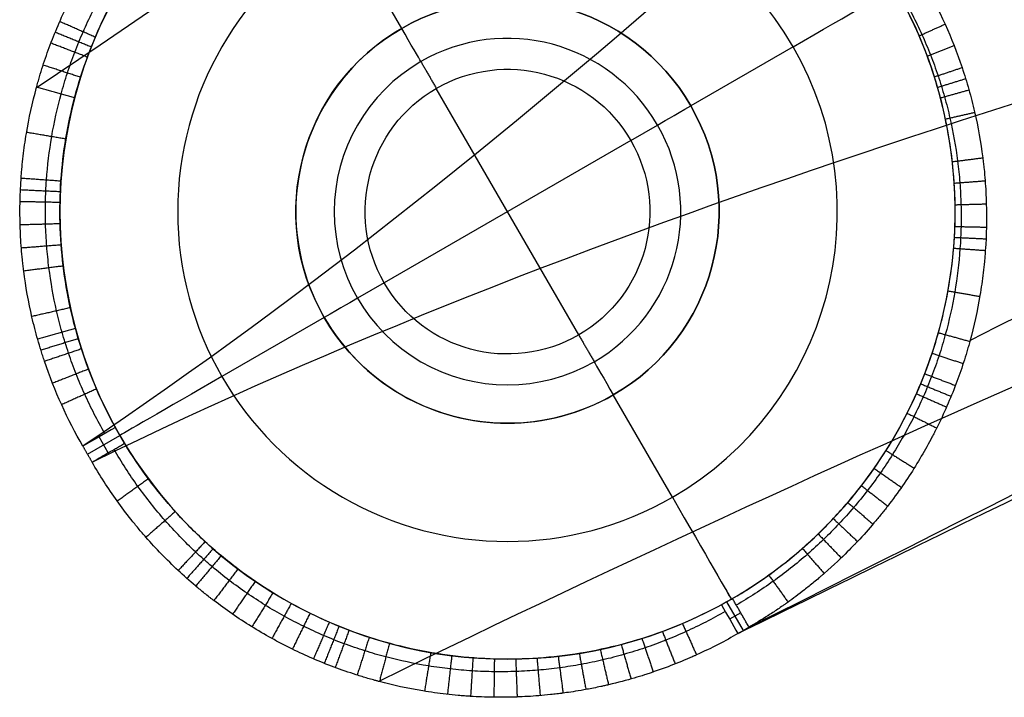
# Model space of a CAD drawing. Header units: millimetres. Extents: x -231 to 231, y -185 to 265.
# Tile 1 of 29: x -231 to -206, y -139 to -121. Entities that reach past the tile are written whole.
import ezdxf

# ---------------------------------------------------------------- set-up
doc = ezdxf.new("R2010")
doc.units = ezdxf.units.MM
doc.layers.add('Layer 01', color=7, linetype='Continuous', true_color=0x000000)

msp = doc.modelspace()

# ---------------------------------------------------------------- linework, layer by layer
at = {"layer": 'Layer 01', "color": 254, "true_color": 0xcad1ee}
for p, q in [((-221.28, -121.532), (-222.785, -118.925)), ((-211.31, -122), (-213.917, -123.505)), ((-216.772, -129.34, 4.434), (-220.398, -123.06, 4.434)), ((-215.444, -124.387, 4.434), (-214.763, -123.994, 0.789)), ((-215.444, -124.387, 4.434), (-221.725, -128.013, 4.434)), ((-221.725, -128.013, 4.434), (-222.406, -128.406, 0.789)), ((-223.253, -128.895), (-225.859, -130.4)), ((-214.385, -133.475), (-215.89, -130.868)), ((-229.283, -132.377, 7.044), (-228.458, -131.9, 5.907)), ((-228.458, -131.9, 3), (-228.458, -131.9, 5.907)), ((-228.752, -132.34, 6.474), (-228.986, -131.935, 6.474)), ((-212.575, -136.866, 6.895), (-212.996, -136.136, 5.992)), ((-212.885, -136.073, 3), (-212.885, -136.073, 5.993)), ((-212.644, -136.418, 6.442), (-212.927, -136.582, 6.442))]:
    msp.add_line(p, q, dxfattribs=at)
for centre, radius, start, end in [((-218.585, -126.2, 3), 11.4, 300, 120), ((-218.585, -126.2, 4.538), 11.4, 300, 120), ((-218.585, -126.2, 3), 11.4, 120, 300), ((-218.585, -126.2, 4.496), 11.4, 120, 300), ((-218.585, -126.2), 8.4, 300, 120), ((-218.585, -126.2), 8.4, 120, 300), ((-218.585, -126.2), 5.39, 300, 120), ((-218.585, -126.2), 5.39, 120, 300), ((-218.585, -126.2, 0.789), 4.413, 300, 120), ((-218.585, -126.2, 0.789), 4.413, 120, 300)]:
    msp.add_arc(centre, radius, start, end, dxfattribs=at)
at = {"layer": 'Layer 01', "color": 254, "true_color": 0xcad1ee, "extrusion": (0, 0, -1)}
for centre, radius, start, end in [((218.585, -126.2), 5.39, 60, 240), ((218.585, -126.2), 5.39, 240, 60), ((218.585, -126.2, -4.434), 3.626, 60, 240), ((218.585, -126.2, -4.434), 3.626, 240, 60)]:
    msp.add_arc(centre, radius, start, end, dxfattribs=at)
at = {"layer": 'Layer 01', "color": 254, "true_color": 0xcad1ee, "extrusion": (0.5, -0.866025, 0)}
for centre, radius, start, end in [((-244, 3), 3, 270, 0), ((-247.01, 1), 1, 192.1754, 270)]:
    msp.add_arc(centre, radius, start, end, dxfattribs=at)
at = {"layer": 'Layer 01', "color": 254, "true_color": 0xcad1ee, "extrusion": (0.866025, 0.5, 6.18358e-14)}
msp.add_arc((5.39, 1, -252.4), 1, 192.1754, 270, dxfattribs=at)
at = {"layer": 'Layer 01', "color": 254, "true_color": 0xcad1ee, "extrusion": (-0.5, 0.866025, 0)}
for centre, radius, start, end in [((257.79, 1), 1, 192.1754, 270), ((260.8, 3), 3, 270, 0)]:
    msp.add_arc(centre, radius, start, end, dxfattribs=at)
at = {"layer": 'Layer 01', "color": 254, "true_color": 0xcad1ee, "extrusion": (-0.866025, -0.5, -5.56452e-14)}
msp.add_arc((5.39, 1, 252.4), 1, 192.1754, 270, dxfattribs=at)
at = {"layer": 'Layer 01', "color": 254, "true_color": 0xcad1ee, "extrusion": (-0.866025, -0.5, 0)}
for centre, radius, start, end in [((5.39, 1, 252.4), 1, 192.1754, 270), ((8.4, 3, 252.4), 3, 270, 0), ((8.4, 3, 252.4), 3, 337.5, 0)]:
    msp.add_arc(centre, radius, start, end, dxfattribs=at)
at = {"layer": 'Layer 01', "color": 254, "true_color": 0xcad1ee, "extrusion": (-0.866025, -0.5, 8.20464e-15)}
msp.add_arc((8.4, 3, 252.4), 3, 270, 0, dxfattribs=at)
at = {"layer": 'Layer 01', "color": 254, "true_color": 0xcad1ee}
for points, knots in [([(-165.042, -75.337, 781.5), (-165.044, -75.339, 781.48), (-165.046, -75.34, 781.461), (-165.047, -75.341, 781.441), (-188.224, -90.885, 523.391), (-207.427, -107.505, 265.048), (-230.585, -123.054, 6.996)], [162.909634, 162.909634, 162.909634, 162.909634, 162.968678, 162.968678, 162.968678, 941.769422, 941.769422, 941.769422, 941.769422]), ([(-212.433, -136.784, 6.895), (-212.431, -136.783, 6.915), (-212.428, -136.782, 6.936), (-212.426, -136.781, 6.957), (-184.074, -122.578, 265.542), (-147.143, -103.413, 522.915), (-118.786, -89.208, 781.5)], [-781.821951, -781.821951, -781.821951, -781.821951, -781.759611, -781.759611, -781.759611, 0, 0, 0, 0]), ([(-147.765, -105.262, 781.5), (-147.767, -105.263, 781.48), (-147.769, -105.264, 781.461), (-147.771, -105.265, 781.441), (-172.821, -117.565, 523.391), (-196.816, -125.885, 265.048), (-221.861, -138.166, 6.996)], [162.909634, 162.909634, 162.909634, 162.909634, 162.968678, 162.968678, 162.968678, 941.769422, 941.769422, 941.769422, 941.769422]), ([(-146.239, -105.058, 781.5), (-146.246, -105.061, 781.428), (-146.253, -105.065, 781.357), (-146.26, -105.068, 781.285), (-171.283, -117.355, 523.513), (-187.752, -124.695, 264.675), (-212.715, -136.947, 6.895)], [-778.232194, -778.232194, -778.232194, -778.232194, -778.016231, -778.016231, -778.016231, 0, 0, 0, 0]), ([(-229.4, -132.174, 7.044), (-229.791, -131.496, 7.043), (-230.122, -130.768, 7.042), (-230.392, -129.965, 7.039), (-230.407, -129.921, 7.039), (-230.436, -129.829, 7.039), (-230.48, -129.69, 7.038), (-230.522, -129.55, 7.038), (-230.602, -129.269, 7.037), (-230.651, -129.079, 7.036), (-230.784, -128.502, 7.033), (-230.854, -128.11, 7.032), (-230.908, -127.688, 7.029), (-230.911, -127.665, 7.029), (-230.917, -127.618, 7.029), (-230.925, -127.546, 7.029), (-230.944, -127.379, 7.028), (-230.957, -127.234, 7.027), (-230.98, -126.944, 7.025), (-230.991, -126.748, 7.024), (-231.009, -126.157, 7.02), (-231.001, -125.756, 7.018), (-230.971, -125.327, 7.015), (-230.969, -125.305, 7.015), (-230.966, -125.258, 7.014), (-230.96, -125.188, 7.014), (-230.946, -125.023, 7.013), (-230.931, -124.881, 7.011), (-230.897, -124.595, 7.009), (-230.87, -124.403, 7.008), (-230.773, -123.821, 7.003), (-230.687, -123.428, 7), (-230.576, -123.021, 6.996), (-230.574, -123.011, 6.996), (-230.568, -122.989, 6.996), (-230.559, -122.956, 6.995), (-230.537, -122.879, 6.995), (-230.492, -122.724, 6.993), (-230.45, -122.589, 6.992), (-230.362, -122.318, 6.989), (-230.299, -122.135, 6.988), (-230.09, -121.58, 6.982), (-229.927, -121.203, 6.978), (-229.732, -120.813, 6.974), (-229.728, -120.804, 6.973), (-229.717, -120.783, 6.973), (-229.702, -120.753, 6.973), (-229.665, -120.68, 6.972), (-229.589, -120.534, 6.97), (-229.52, -120.407, 6.969), (-229.377, -120.15, 6.966), (-229.274, -119.976, 6.964), (-229.156, -119.788, 6.961), (-229.152, -119.781, 6.961), (-229.14, -119.763, 6.961), (-229.123, -119.735, 6.961), (-229.081, -119.669, 6.96), (-229.044, -119.612, 6.959), (-228.967, -119.496, 6.958), (-228.914, -119.417, 6.957), (-228.746, -119.175, 6.953), (-228.624, -119.007, 6.951), (-228.488, -118.831, 6.949), (-228.489, -118.831, 6.949), (-228.486, -118.828, 6.949), (-228.483, -118.824, 6.949), (-228.476, -118.814, 6.949), (-228.46, -118.794, 6.948), (-228.427, -118.751, 6.948), (-228.394, -118.709, 6.947), (-228.322, -118.619, 6.946), (-228.266, -118.551, 6.945), (-228.076, -118.322, 6.942), (-227.916, -118.139, 6.939), (-227.708, -117.918, 6.935), (-227.699, -117.908, 6.935), (-227.678, -117.886, 6.935), (-227.647, -117.853, 6.934), (-227.574, -117.777, 6.933), (-227.514, -117.716, 6.932), (-227.396, -117.598, 6.93), (-227.321, -117.525, 6.929), (-227.108, -117.322, 6.926), (-226.981, -117.208, 6.924), (-226.871, -117.112, 6.922), (-226.868, -117.109, 6.922), (-226.863, -117.104, 6.922), (-226.855, -117.098, 6.922), (-226.837, -117.082, 6.922), (-226.801, -117.051, 6.921), (-226.731, -116.991, 6.92), (-226.671, -116.94, 6.919), (-226.551, -116.842, 6.917), (-226.473, -116.778, 6.916), (-226.242, -116.597, 6.913), (-226.094, -116.486, 6.911), (-225.947, -116.381, 6.908), (-225.941, -116.376, 6.908), (-225.93, -116.369, 6.908), (-225.914, -116.357, 6.908), (-225.877, -116.331, 6.907), (-225.802, -116.278, 6.906), (-225.654, -116.176, 6.904), (-225.528, -116.094, 6.903), (-225.279, -115.934, 6.899), (-225.116, -115.835, 6.897), (-224.957, -115.743, 6.895)], [0, 0, 0, 0, 2.364092, 2.364092, 2.511848, 2.511848, 2.659604, 2.955115, 2.955115, 3.546138, 3.546138, 4.728184, 4.728184, 4.802062, 4.802062, 4.87594, 5.023696, 5.319207, 5.319207, 5.91023, 5.91023, 7.092276, 7.092276, 7.166154, 7.166154, 7.240032, 7.387788, 7.683299, 7.683299, 8.274322, 8.274322, 9.456368, 9.456368, 9.493307, 9.493307, 9.530246, 9.604124, 9.75188, 10.047391, 10.047391, 10.638414, 10.638414, 11.82046, 11.82046, 11.857399, 11.857399, 11.894338, 11.968216, 12.115972, 12.411483, 12.411483, 13.002506, 13.002506, 13.039445, 13.039445, 13.076384, 13.150262, 13.298018, 13.298018, 13.593529, 13.593529, 14.184552, 14.184552, 14.193787, 14.193787, 14.203022, 14.221491, 14.25843, 14.332308, 14.480064, 14.480064, 14.775575, 14.775575, 15.366598, 15.366598, 15.403537, 15.403537, 15.440476, 15.514354, 15.66211, 15.66211, 15.957621, 15.957621, 16.548644, 16.548644, 16.557879, 16.557879, 16.567114, 16.585583, 16.622522, 16.6964, 16.844156, 16.844156, 17.139667, 17.139667, 17.73069, 17.73069, 17.74916, 17.74916, 17.767629, 17.804568, 17.878446, 18.026202, 18.321713, 18.321713, 18.912736, 18.912736, 18.912736, 18.912736]), ([(-228.839, -131.851, 6.272), (-229.027, -131.525, 6.272), (-229.198, -131.192, 6.272), (-229.429, -130.681, 6.271), (-229.502, -130.508, 6.271), (-229.639, -130.16, 6.27), (-229.703, -129.984, 6.27), (-229.793, -129.717, 6.27), (-229.821, -129.628, 6.269), (-229.877, -129.448, 6.269), (-229.904, -129.358, 6.269), (-229.98, -129.088, 6.268), (-230.026, -128.908, 6.268), (-230.151, -128.364, 6.267), (-230.216, -127.998, 6.266), (-230.286, -127.447, 6.264), (-230.305, -127.263, 6.264), (-230.334, -126.892, 6.263), (-230.344, -126.707, 6.262), (-230.355, -126.334, 6.261), (-230.355, -126.147, 6.26), (-230.35, -125.866, 6.259), (-230.347, -125.772, 6.259), (-230.338, -125.584, 6.258), (-230.333, -125.491, 6.258), (-230.3, -125.025, 6.256), (-230.255, -124.655, 6.255), (-230.131, -123.924, 6.251), (-230.051, -123.563, 6.25), (-229.905, -123.025, 6.247), (-229.851, -122.847, 6.246), (-229.736, -122.493, 6.245), (-229.674, -122.316, 6.244), (-229.573, -122.053, 6.242), (-229.539, -121.966, 6.242), (-229.468, -121.792, 6.241), (-229.431, -121.706, 6.24), (-229.318, -121.45, 6.239), (-229.239, -121.281, 6.238), (-228.991, -120.782, 6.235), (-228.809, -120.459, 6.233), (-228.514, -119.988, 6.23), (-228.412, -119.833, 6.229), (-228.2, -119.529, 6.227), (-228.09, -119.379, 6.226), (-227.862, -119.083, 6.223), (-227.744, -118.938, 6.222), (-227.5, -118.652, 6.22), (-227.375, -118.513, 6.219), (-227.119, -118.241, 6.217), (-226.988, -118.108, 6.216), (-226.721, -117.851, 6.213), (-226.584, -117.725, 6.212), (-226.166, -117.36, 6.209), (-225.875, -117.129, 6.207), (-225.271, -116.697, 6.202), (-224.957, -116.495, 6.2), (-224.632, -116.307, 6.197)], [0, 0, 0, 0, 1.18189, 1.18189, 1.772834, 1.772834, 2.363779, 2.363779, 2.659252, 2.659252, 2.954724, 2.954724, 3.545669, 3.545669, 4.727558, 4.727558, 5.318503, 5.318503, 5.909448, 5.909448, 6.500393, 6.500393, 6.795865, 6.795865, 7.091337, 7.091337, 8.273227, 8.273227, 9.455117, 9.455117, 10.046061, 10.046061, 10.637006, 10.637006, 10.932479, 10.932479, 11.227951, 11.227951, 11.818896, 11.818896, 13.000785, 13.000785, 13.59173, 13.59173, 14.182675, 14.182675, 14.77362, 14.77362, 15.364564, 15.364564, 15.955509, 15.955509, 16.546454, 16.546454, 17.728344, 17.728344, 18.910233, 18.910233, 18.910233, 18.910233]), ([(-228.572, -131.697, 5.904), (-228.748, -131.377, 5.895), (-228.908, -131.049, 5.887), (-229.197, -130.381, 5.872), (-229.325, -130.039, 5.865), (-229.66, -128.998, 5.847), (-229.814, -128.294, 5.839), (-229.945, -127.22, 5.831), (-229.972, -126.86, 5.829), (-229.99, -126.133, 5.827), (-229.982, -125.767, 5.827), (-229.907, -124.682, 5.828), (-229.788, -123.972, 5.831), (-229.417, -122.575, 5.843), (-229.161, -121.884, 5.852), (-228.532, -120.585, 5.872), (-228.159, -119.969, 5.884), (-227.508, -119.096, 5.904), (-227.275, -118.812, 5.911), (-226.788, -118.275, 5.925), (-226.533, -118.02, 5.933), (-225.734, -117.292, 5.956), (-225.158, -116.857, 5.972), (-224.535, -116.476, 5.989)], [-17.403918, -17.403918, -17.403918, -17.403918, -16.316174, -16.316174, -15.228429, -15.228429, -13.052939, -13.052939, -11.965194, -11.965194, -10.877449, -10.877449, -8.701959, -8.701959, -6.526469, -6.526469, -4.35098, -4.35098, -3.263235, -3.263235, -2.17549, -2.17549, 0, 0, 0, 0]), ([(-207.983, -120.369, 6.746), (-207.589, -121.052, 6.746), (-207.26, -121.78, 6.746), (-206.977, -122.624, 6.748), (-206.947, -122.714, 6.748), (-206.89, -122.901, 6.748), (-206.862, -122.994, 6.748), (-206.782, -123.277, 6.749), (-206.733, -123.467, 6.75), (-206.601, -124.043, 6.751), (-206.531, -124.434, 6.753), (-206.474, -124.878, 6.755), (-206.469, -124.924, 6.755), (-206.458, -125.02, 6.756), (-206.442, -125.164, 6.756), (-206.429, -125.309, 6.757), (-206.406, -125.601, 6.758), (-206.396, -125.797, 6.759), (-206.378, -126.388, 6.763), (-206.386, -126.787, 6.765), (-206.417, -127.213, 6.768), (-206.418, -127.235, 6.768), (-206.422, -127.282, 6.768), (-206.428, -127.353, 6.769), (-206.442, -127.519, 6.77), (-206.458, -127.662, 6.771), (-206.492, -127.949, 6.773), (-206.52, -128.142, 6.775), (-206.618, -128.723, 6.779), (-206.703, -129.113, 6.782), (-206.817, -129.529, 6.786), (-206.822, -129.549, 6.786), (-206.835, -129.594, 6.787), (-206.854, -129.661, 6.787), (-206.9, -129.819, 6.789), (-206.942, -129.955, 6.79), (-207.031, -130.228, 6.793), (-207.096, -130.412, 6.795), (-207.305, -130.965, 6.8), (-207.468, -131.338, 6.805), (-207.659, -131.722, 6.809), (-207.663, -131.73, 6.809), (-207.673, -131.749, 6.809), (-207.688, -131.779, 6.81), (-207.723, -131.847, 6.811), (-207.795, -131.986, 6.812), (-207.86, -132.106, 6.814), (-207.995, -132.349, 6.817), (-208.092, -132.514, 6.819), (-208.402, -133.014, 6.825), (-208.637, -133.356, 6.83), (-208.906, -133.704, 6.835), (-208.908, -133.707, 6.835), (-208.915, -133.715, 6.836), (-208.925, -133.728, 6.836), (-208.948, -133.758, 6.836), (-208.996, -133.819, 6.837), (-209.039, -133.872, 6.838), (-209.126, -133.98, 6.84), (-209.187, -134.054, 6.841), (-209.379, -134.28, 6.844), (-209.519, -134.438, 6.847), (-209.673, -134.601, 6.85), (-209.672, -134.6, 6.85), (-209.673, -134.601, 6.85), (-209.674, -134.602, 6.85), (-209.676, -134.604, 6.85), (-209.68, -134.609, 6.85), (-209.69, -134.619, 6.85), (-209.701, -134.63, 6.85), (-209.724, -134.655, 6.851), (-209.742, -134.674, 6.851), (-209.807, -134.742, 6.852), (-209.864, -134.799, 6.853), (-210.073, -135.008, 6.857), (-210.266, -135.195, 6.86), (-210.523, -135.419, 6.864), (-210.525, -135.421, 6.864), (-210.531, -135.426, 6.865), (-210.539, -135.433, 6.865), (-210.559, -135.45, 6.865), (-210.598, -135.484, 6.866), (-210.675, -135.549, 6.867), (-210.739, -135.603, 6.868), (-210.865, -135.707, 6.87), (-210.945, -135.771, 6.871), (-211.176, -135.952, 6.875), (-211.315, -136.055, 6.877), (-211.443, -136.147, 6.879), (-211.451, -136.152, 6.88), (-211.462, -136.16, 6.88), (-211.478, -136.171, 6.88), (-211.517, -136.199, 6.881), (-211.593, -136.252, 6.882), (-211.658, -136.297, 6.883), (-211.787, -136.384, 6.885), (-211.871, -136.439, 6.886), (-212.12, -136.599, 6.89), (-212.279, -136.695, 6.893), (-212.433, -136.784, 6.895)], [0, 0, 0, 0, 2.362484, 2.362484, 2.657794, 2.657794, 2.953105, 2.953105, 3.543726, 3.543726, 4.724967, 4.724967, 4.872623, 4.872623, 5.020278, 5.315588, 5.315588, 5.906209, 5.906209, 7.087451, 7.087451, 7.161279, 7.161279, 7.235106, 7.382762, 7.678072, 7.678072, 8.268693, 8.268693, 9.449935, 9.449935, 9.523762, 9.523762, 9.59759, 9.745245, 10.040556, 10.040556, 10.631177, 10.631177, 11.812418, 11.812418, 11.849332, 11.849332, 11.886246, 11.960074, 12.107729, 12.403039, 12.403039, 12.99366, 12.99366, 14.174902, 14.174902, 14.193359, 14.193359, 14.211816, 14.24873, 14.322557, 14.470213, 14.470213, 14.765523, 14.765523, 15.356144, 15.356144, 15.360758, 15.360758, 15.365373, 15.374601, 15.393058, 15.429972, 15.503799, 15.503799, 15.651455, 15.651455, 15.946765, 15.946765, 16.537386, 16.537386, 16.546614, 16.546614, 16.555843, 16.5743, 16.611214, 16.685041, 16.832696, 16.832696, 17.128007, 17.128007, 17.718628, 17.718628, 17.737085, 17.737085, 17.755542, 17.792455, 17.866283, 18.013938, 18.013938, 18.309249, 18.309249, 18.89987, 18.89987, 18.89987, 18.89987]), ([(-212.854, -136.055, 5.992), (-212.214, -135.682, 5.986), (-211.62, -135.254, 5.981), (-210.796, -134.532, 5.974), (-210.533, -134.278, 5.972), (-210.029, -133.742, 5.968), (-209.787, -133.46, 5.967), (-209.113, -132.587, 5.962), (-208.725, -131.968, 5.961), (-208.068, -130.66, 5.96), (-207.799, -129.963, 5.961), (-207.406, -128.553, 5.965), (-207.279, -127.834, 5.969), (-207.191, -126.734, 5.977), (-207.18, -126.362, 5.981), (-207.193, -125.627, 5.988), (-207.218, -125.262, 5.992), (-207.343, -124.174, 6.005), (-207.495, -123.457, 6.016), (-207.943, -122.046, 6.041), (-208.233, -121.368, 6.056), (-208.589, -120.719, 6.072)], [-17.643226, -17.643226, -17.643226, -17.643226, -15.437822, -15.437822, -14.335121, -14.335121, -13.232419, -13.232419, -11.027016, -11.027016, -8.821613, -8.821613, -6.61621, -6.61621, -5.513508, -5.513508, -4.410806, -4.410806, -2.205403, -2.205403, 0, 0, 0, 0]), ([(-208.543, -120.692, 6.123), (-208.355, -121.018, 6.123), (-208.184, -121.351, 6.123), (-207.954, -121.862, 6.123), (-207.881, -122.034, 6.123), (-207.744, -122.382, 6.123), (-207.68, -122.558, 6.124), (-207.591, -122.825, 6.124), (-207.562, -122.914, 6.124), (-207.506, -123.093, 6.124), (-207.48, -123.183, 6.124), (-207.404, -123.453, 6.125), (-207.358, -123.634, 6.125), (-207.233, -124.177, 6.126), (-207.169, -124.542, 6.127), (-207.099, -125.094, 6.128), (-207.08, -125.278, 6.128), (-207.051, -125.648, 6.129), (-207.041, -125.833, 6.13), (-207.031, -126.206, 6.131), (-207.03, -126.393, 6.131), (-207.036, -126.674, 6.132), (-207.04, -126.768, 6.133), (-207.048, -126.955, 6.133), (-207.054, -127.049, 6.134), (-207.087, -127.514, 6.135), (-207.132, -127.883, 6.137), (-207.257, -128.613, 6.14), (-207.337, -128.975, 6.141), (-207.484, -129.512, 6.144), (-207.537, -129.69, 6.145), (-207.653, -130.044, 6.147), (-207.716, -130.22, 6.148), (-207.816, -130.483, 6.149), (-207.851, -130.57, 6.149), (-207.922, -130.743, 6.15), (-207.959, -130.829, 6.151), (-208.072, -131.085, 6.152), (-208.151, -131.254, 6.153), (-208.4, -131.752, 6.157), (-208.582, -132.075, 6.159), (-208.877, -132.545, 6.162), (-208.979, -132.699, 6.163), (-209.192, -133.004, 6.165), (-209.302, -133.153, 6.166), (-209.53, -133.448, 6.169), (-209.648, -133.593, 6.17), (-209.892, -133.879, 6.172), (-210.017, -134.018, 6.174), (-210.273, -134.289, 6.176), (-210.403, -134.421, 6.177), (-210.671, -134.679, 6.18), (-210.807, -134.804, 6.181), (-211.226, -135.169, 6.185), (-211.516, -135.399, 6.187), (-212.12, -135.831, 6.192), (-212.433, -136.033, 6.195), (-212.758, -136.22, 6.197)], [0, 0, 0, 0, 1.180944, 1.180944, 1.771415, 1.771415, 2.361887, 2.361887, 2.657123, 2.657123, 2.952359, 2.952359, 3.542831, 3.542831, 4.723774, 4.723774, 5.314246, 5.314246, 5.904718, 5.904718, 6.49519, 6.49519, 6.790426, 6.790426, 7.085661, 7.085661, 8.266605, 8.266605, 9.447549, 9.447549, 10.03802, 10.03802, 10.628492, 10.628492, 10.923728, 10.923728, 11.218964, 11.218964, 11.809436, 11.809436, 12.990379, 12.990379, 13.580851, 13.580851, 14.171323, 14.171323, 14.761795, 14.761795, 15.352267, 15.352267, 15.942738, 15.942738, 16.53321, 16.53321, 17.714154, 17.714154, 18.895097, 18.895097, 18.895097, 18.895097]), ([(-213.138, -136.215, 5.989), (-213.459, -136.389, 5.98), (-213.787, -136.548, 5.972), (-214.457, -136.833, 5.956), (-214.8, -136.959, 5.948), (-215.842, -137.289, 5.925), (-216.547, -137.44, 5.91), (-217.621, -137.565, 5.89), (-217.982, -137.59, 5.884), (-218.708, -137.605, 5.872), (-219.075, -137.595, 5.866), (-220.158, -137.514, 5.851), (-220.868, -137.392, 5.843), (-222.264, -137.014, 5.831), (-222.953, -136.755, 5.828), (-224.249, -136.119, 5.826), (-224.864, -135.743, 5.828), (-225.733, -135.088, 5.836), (-226.016, -134.853, 5.84), (-226.55, -134.363, 5.849), (-226.805, -134.107, 5.854), (-227.529, -133.305, 5.871), (-227.961, -132.726, 5.886), (-228.339, -132.101, 5.904)], [-17.403923, -17.403923, -17.403923, -17.403923, -16.316178, -16.316178, -15.228432, -15.228432, -13.052942, -13.052942, -11.965197, -11.965197, -10.877452, -10.877452, -8.701961, -8.701961, -6.526471, -6.526471, -4.350981, -4.350981, -3.263236, -3.263236, -2.17549, -2.17549, 0, 0, 0, 0]), ([(-213.041, -136.384, 6.197), (-213.366, -136.571, 6.2), (-213.699, -136.742, 6.202), (-214.209, -136.974, 6.205), (-214.381, -137.047, 6.207), (-214.728, -137.184, 6.209), (-214.904, -137.249, 6.21), (-215.258, -137.369, 6.212), (-215.438, -137.425, 6.213), (-215.798, -137.529, 6.216), (-215.979, -137.576, 6.217), (-216.342, -137.66, 6.219), (-216.523, -137.698, 6.22), (-216.888, -137.765, 6.222), (-217.071, -137.794, 6.223), (-217.439, -137.843, 6.226), (-217.623, -137.863, 6.227), (-217.992, -137.894, 6.229), (-218.178, -137.906, 6.23), (-218.55, -137.919, 6.232), (-218.736, -137.921, 6.233), (-219.11, -137.916, 6.235), (-219.299, -137.909, 6.236), (-219.672, -137.885, 6.238), (-219.858, -137.869, 6.239), (-220.228, -137.827, 6.241), (-220.412, -137.802, 6.242), (-220.961, -137.713, 6.245), (-221.324, -137.636, 6.246), (-221.862, -137.494, 6.249), (-222.041, -137.442, 6.25), (-222.396, -137.33, 6.251), (-222.572, -137.269, 6.252), (-222.836, -137.171, 6.253), (-222.923, -137.137, 6.254), (-223.098, -137.067, 6.255), (-223.184, -137.031, 6.255), (-223.442, -136.92, 6.256), (-223.611, -136.842, 6.257), (-223.946, -136.679, 6.258), (-224.11, -136.593, 6.259), (-224.435, -136.414, 6.26), (-224.595, -136.32, 6.261), (-224.911, -136.126, 6.262), (-225.066, -136.024, 6.263), (-225.372, -135.814, 6.264), (-225.523, -135.705, 6.264), (-225.819, -135.479, 6.265), (-225.965, -135.362, 6.266), (-226.18, -135.18, 6.266), (-226.251, -135.118, 6.267), (-226.391, -134.994, 6.267), (-226.461, -134.931, 6.267), (-226.802, -134.612, 6.268), (-227.061, -134.345, 6.269), (-227.551, -133.788, 6.27), (-227.782, -133.498, 6.271), (-228.215, -132.895, 6.272), (-228.418, -132.581, 6.272), (-228.606, -132.255, 6.272)], [0, 0, 0, 0, 1.181849, 1.181849, 1.772774, 1.772774, 2.363698, 2.363698, 2.954623, 2.954623, 3.545547, 3.545547, 4.136472, 4.136472, 4.727396, 4.727396, 5.318321, 5.318321, 5.909246, 5.909246, 6.50017, 6.50017, 7.091095, 7.091095, 7.682019, 7.682019, 8.272944, 8.272944, 9.454793, 9.454793, 10.045717, 10.045717, 10.636642, 10.636642, 10.932104, 10.932104, 11.227567, 11.227567, 11.818491, 11.818491, 12.409416, 12.409416, 13.00034, 13.00034, 13.591265, 13.591265, 14.182189, 14.182189, 14.773114, 14.773114, 15.068576, 15.068576, 15.364038, 15.364038, 16.545887, 16.545887, 17.727737, 17.727737, 18.909586, 18.909586, 18.909586, 18.909586]), ([(-212.715, -136.947, 6.895), (-213.034, -137.131, 6.899), (-213.385, -137.314, 6.904), (-213.782, -137.495, 6.909), (-213.79, -137.498, 6.909), (-213.811, -137.507, 6.909), (-213.841, -137.521, 6.909), (-213.913, -137.553, 6.91), (-213.977, -137.581, 6.911), (-214.105, -137.635, 6.913), (-214.194, -137.672, 6.914), (-214.469, -137.782, 6.917), (-214.664, -137.854, 6.92), (-214.875, -137.926, 6.922), (-214.876, -137.926, 6.922), (-214.88, -137.928, 6.922), (-214.887, -137.93, 6.922), (-214.902, -137.935, 6.923), (-214.933, -137.946, 6.923), (-214.996, -137.967, 6.924), (-215.055, -137.986, 6.924), (-215.177, -138.025, 6.926), (-215.264, -138.052, 6.927), (-215.549, -138.135, 6.93), (-215.765, -138.194, 6.933), (-216.027, -138.255, 6.936), (-216.046, -138.259, 6.936), (-216.079, -138.267, 6.937), (-216.129, -138.278, 6.937), (-216.242, -138.303, 6.938), (-216.333, -138.322, 6.94), (-216.508, -138.357, 6.942), (-216.615, -138.377, 6.943), (-216.906, -138.427, 6.946), (-217.059, -138.449, 6.948), (-217.17, -138.464, 6.949), (-217.175, -138.464, 6.949), (-217.182, -138.465, 6.949), (-217.192, -138.466, 6.949), (-217.216, -138.47, 6.949), (-217.263, -138.476, 6.95), (-217.356, -138.487, 6.951), (-217.434, -138.496, 6.952), (-217.589, -138.512, 6.954), (-217.689, -138.522, 6.955), (-217.983, -138.546, 6.958), (-218.167, -138.556, 6.96), (-218.346, -138.562, 6.962), (-218.354, -138.562, 6.962), (-218.367, -138.563, 6.962), (-218.386, -138.563, 6.962), (-218.432, -138.565, 6.963), (-218.523, -138.567, 6.964), (-218.703, -138.57, 6.965), (-218.854, -138.569, 6.967), (-219.151, -138.565, 6.97), (-219.342, -138.557, 6.972), (-219.538, -138.545, 6.974), (-219.552, -138.544, 6.974), (-219.579, -138.542, 6.974), (-219.618, -138.539, 6.975), (-219.709, -138.533, 6.976), (-219.891, -138.518, 6.978), (-220.044, -138.502, 6.979), (-220.348, -138.467, 6.982), (-220.546, -138.439, 6.984), (-221.128, -138.343, 6.99), (-221.498, -138.262, 6.993), (-221.859, -138.166, 6.996), (-221.873, -138.162, 6.996), (-221.898, -138.156, 6.997), (-221.935, -138.146, 6.997), (-222.022, -138.122, 6.998), (-222.194, -138.073, 6.999), (-222.339, -138.028, 7.001), (-222.628, -137.936, 7.003), (-222.816, -137.871, 7.005), (-223.371, -137.663, 7.009), (-223.725, -137.509, 7.012), (-224.085, -137.333, 7.015), (-224.109, -137.321, 7.015), (-224.154, -137.298, 7.016), (-224.221, -137.265, 7.016), (-224.377, -137.184, 7.018), (-224.509, -137.113, 7.019), (-224.771, -136.969, 7.021), (-224.941, -136.869, 7.022), (-225.442, -136.558, 7.025), (-225.761, -136.338, 7.028), (-226.082, -136.092, 7.03), (-226.103, -136.076, 7.03), (-226.143, -136.046, 7.03), (-226.202, -136, 7.03), (-226.339, -135.891, 7.031), (-226.455, -135.796, 7.032), (-226.683, -135.603, 7.033), (-226.831, -135.471, 7.034), (-227.264, -135.066, 7.037), (-227.537, -134.785, 7.038), (-227.824, -134.458, 7.04), (-227.857, -134.42, 7.04), (-227.922, -134.345, 7.04), (-228.018, -134.231, 7.04), (-228.111, -134.116, 7.041), (-228.296, -133.884, 7.042), (-228.415, -133.726, 7.042), (-228.759, -133.246, 7.043), (-228.972, -132.916, 7.044), (-229.166, -132.579, 7.044)], [0, 0, 0, 0, 1.181843, 1.181843, 1.218776, 1.218776, 1.255708, 1.329573, 1.477304, 1.477304, 1.772764, 1.772764, 2.363686, 2.363686, 2.372919, 2.372919, 2.382152, 2.400619, 2.437551, 2.511416, 2.659147, 2.659147, 2.954607, 2.954607, 3.545529, 3.545529, 3.582462, 3.582462, 3.619394, 3.693259, 3.84099, 3.84099, 4.13645, 4.13645, 4.727372, 4.727372, 4.736605, 4.736605, 4.745838, 4.764305, 4.801237, 4.875102, 5.022833, 5.022833, 5.318293, 5.318293, 5.909215, 5.909215, 5.927681, 5.927681, 5.946148, 5.98308, 6.056945, 6.204676, 6.500136, 6.500136, 7.091058, 7.091058, 7.127991, 7.127991, 7.164923, 7.238788, 7.386519, 7.681979, 7.681979, 8.272901, 8.272901, 9.454744, 9.454744, 9.491677, 9.491677, 9.528609, 9.602474, 9.750205, 10.045665, 10.045665, 10.636587, 10.636587, 11.81843, 11.81843, 11.892295, 11.892295, 11.96616, 12.113891, 12.409351, 12.409351, 13.000273, 13.000273, 14.182116, 14.182116, 14.255981, 14.255981, 14.329846, 14.477577, 14.773037, 14.773037, 15.363959, 15.363959, 16.545802, 16.545802, 16.693532, 16.693532, 16.841263, 17.136723, 17.136723, 17.727645, 17.727645, 18.909488, 18.909488, 18.909488, 18.909488])]:
    msp.add_open_spline(points, degree=3, knots=knots, dxfattribs=at)
for points, degree in [([(-164.845, -76.858, 781.5), (-188.033, -92.409, 523.324), (-206.23, -116.591, 265.22), (-229.4, -132.174, 7.044)], 3), ([(-117.846, -87.989, 781.5), (-146.174, -102.179, 523.137), (-178.467, -115.291, 265.149), (-206.803, -129.478, 6.786)], 3), ([(-229.166, -132.579, 7.044), (-204.086, -120.305, 265.22), (-174.046, -116.637, 523.324), (-148.984, -104.331, 781.5)], 3), ([(-229.083, -121.757, 5.854), (-229.536, -121.558, 6.417), (-229.988, -121.359, 6.98)], 2), ([(-208.101, -121.723, 6.049), (-207.771, -121.574, 6.397), (-207.442, -121.426, 6.746)], 2), ([(-229.186, -122.009, 5.851), (-229.645, -121.821, 6.416), (-230.104, -121.632, 6.982)], 2), ([(-229.284, -122.264, 5.847), (-229.749, -122.087, 6.416), (-230.214, -121.909, 6.985)], 2), ([(-207.895, -122.24, 6.038), (-207.553, -122.106, 6.392), (-207.211, -121.972, 6.746)], 2), ([(-229.459, -122.779, 5.842), (-229.935, -122.624, 6.416), (-230.411, -122.468, 6.991)], 2), ([(-220.791, -122.379, 0.789), (-220.595, -122.719, 2.612), (-220.398, -123.06, 4.434)], 2), ([(-207.714, -122.767, 6.028), (-207.361, -122.649, 6.388), (-207.008, -122.53, 6.747)], 2), ([(-207.633, -123.034, 6.024), (-207.275, -122.924, 6.386), (-206.917, -122.813, 6.748)], 2), ([(-229.609, -123.298, 5.837), (-230.095, -123.166, 6.417), (-230.58, -123.033, 6.996)], 2), ([(-207.559, -123.303, 6.019), (-207.196, -123.2, 6.384), (-206.833, -123.098, 6.749)], 2), ([(-207.431, -123.841, 6.011), (-207.059, -123.756, 6.381), (-206.686, -123.671, 6.75)], 2), ([(-229.834, -124.351, 5.83), (-230.333, -124.266, 6.418), (-230.833, -124.181, 7.006)], 2), ([(-207.256, -124.927, 5.996), (-206.868, -124.878, 6.375), (-206.481, -124.828, 6.755)], 2), ([(-229.958, -125.424, 5.827), (-230.466, -125.388, 6.421), (-230.973, -125.352, 7.015)], 2), ([(-207.208, -125.474, 5.99), (-206.814, -125.443, 6.374), (-206.421, -125.413, 6.757)], 2), ([(-229.974, -125.695, 5.827), (-230.482, -125.672, 6.422), (-230.99, -125.648, 7.017)], 2), ([(-229.982, -125.967, 5.827), (-230.491, -125.957, 6.423), (-231, -125.946, 7.019)], 2), ([(-207.186, -126.024, 5.984), (-206.788, -126.013, 6.372), (-206.39, -126.002, 6.76)], 2), ([(-229.981, -126.51, 5.828), (-230.489, -126.524, 6.425), (-230.997, -126.539, 7.023)], 2), ([(-207.191, -126.577, 5.979), (-206.789, -126.586, 6.371), (-206.388, -126.595, 6.764)], 2), ([(-207.204, -126.854, 5.977), (-206.801, -126.873, 6.371), (-206.398, -126.892, 6.766)], 2), ([(-229.953, -127.049, 5.83), (-230.459, -127.088, 6.428), (-230.965, -127.128, 7.026)], 2), ([(-207.223, -127.13, 5.974), (-206.819, -127.159, 6.371), (-206.415, -127.188, 6.768)], 2), ([(-229.9, -127.585, 5.834), (-230.403, -127.649, 6.432), (-230.905, -127.713, 7.03)], 2), ([(-207.365, -128.219, 5.967), (-206.96, -128.288, 6.372), (-206.556, -128.358, 6.776)], 2), ([(-229.719, -128.647, 5.844), (-230.209, -128.759, 6.44), (-230.699, -128.871, 7.035)], 2), ([(-229.59, -129.173, 5.851), (-230.071, -129.309, 6.444), (-230.552, -129.444, 7.037)], 2), ([(-216.772, -129.34, 4.434), (-216.575, -129.681, 2.612), (-216.378, -130.021, 0.789)], 2), ([(-207.61, -129.285, 5.963), (-207.21, -129.394, 6.374), (-206.81, -129.504, 6.786)], 2), ([(-229.516, -129.435, 5.855), (-229.992, -129.582, 6.447), (-230.468, -129.729, 7.038)], 2), ([(-229.435, -129.696, 5.859), (-229.906, -129.854, 6.449), (-230.376, -130.013, 7.039)], 2), ([(-207.771, -129.809, 5.961), (-207.375, -129.939, 6.376), (-206.979, -130.069, 6.791)], 2), ([(-229.256, -130.211, 5.869), (-229.714, -130.391, 6.455), (-230.172, -130.571, 7.041)], 2), ([(-207.959, -130.328, 5.96), (-207.568, -130.478, 6.379), (-207.177, -130.627, 6.797)], 2), ([(-208.062, -130.585, 5.96), (-207.674, -130.744, 6.38), (-207.287, -130.904, 6.8)], 2), ([(-229.052, -130.716, 5.879), (-229.497, -130.917, 6.461), (-229.942, -131.117, 7.042)], 2), ([(-208.171, -130.838, 5.96), (-207.787, -131.007, 6.381), (-207.403, -131.176, 6.803)], 2), ([(-208.406, -131.334, 5.96), (-208.03, -131.522, 6.385), (-207.654, -131.71, 6.809)], 2), ([(-228.572, -131.697, 5.904), (-228.848, -131.856, 6.284), (-229.124, -132.015, 6.664), (-229.4, -132.174, 7.044)], 3), ([(-229.166, -132.579, 7.044), (-228.752, -132.34, 6.474), (-228.339, -132.101, 5.904)], 2), ([(-229.4, -132.174, 7.044), (-229.283, -132.377, 7.044), (-229.166, -132.579, 7.044)], 2), ([(-208.944, -132.284, 5.962), (-208.586, -132.509, 6.392), (-208.229, -132.734, 6.822)], 2), ([(-209.247, -132.739, 5.963), (-208.9, -132.981, 6.396), (-208.553, -133.224, 6.828)], 2), ([(-227.731, -133.005, 5.879), (-228.128, -133.289, 6.461), (-228.524, -133.574, 7.042)], 2), ([(-209.572, -133.18, 5.965), (-209.237, -133.439, 6.4), (-208.902, -133.698, 6.835)], 2), ([(-209.92, -133.608, 5.967), (-209.598, -133.883, 6.405), (-209.276, -134.158, 6.842)], 2), ([(-227.047, -133.839, 5.859), (-227.419, -134.167, 6.449), (-227.792, -134.494, 7.039)], 2), ([(-210.288, -134.018, 5.97), (-209.98, -134.309, 6.41), (-209.672, -134.6, 6.85)], 2), ([(-210.674, -134.408, 5.973), (-210.38, -134.713, 6.415), (-210.086, -135.019, 6.857)], 2), ([(-226.285, -134.606, 5.844), (-226.628, -134.973, 6.44), (-226.971, -135.341, 7.035)], 2), ([(-226.083, -134.787, 5.841), (-226.417, -135.164, 6.438), (-226.751, -135.54, 7.034)], 2), ([(-211.076, -134.778, 5.976), (-210.798, -135.097, 6.42), (-210.519, -135.416, 6.864)], 2), ([(-225.875, -134.964, 5.838), (-226.201, -135.35, 6.435), (-226.526, -135.735, 7.033)], 2), ([(-225.45, -135.301, 5.834), (-225.757, -135.704, 6.432), (-226.063, -136.107, 7.03)], 2), ([(-225.011, -135.616, 5.83), (-225.298, -136.035, 6.428), (-225.586, -136.453, 7.026)], 2), ([(-211.931, -135.457, 5.984), (-211.685, -135.8, 6.432), (-211.44, -136.144, 6.879)], 2), ([(-224.559, -135.909, 5.828), (-224.826, -136.342, 6.426), (-225.093, -136.775, 7.023)], 2), ([(-212.885, -136.073, 3), (-212.885, -136.073, 4.496), (-212.885, -136.073, 5.993)], 2), ([(-212.433, -136.784, 6.895), (-212.643, -136.419, 6.444), (-212.854, -136.055, 5.992)], 2), ([(-224.094, -136.18, 5.827), (-224.34, -136.626, 6.423), (-224.586, -137.071, 7.019)], 2), ([(-213.138, -136.215, 5.989), (-212.997, -136.459, 6.291), (-212.856, -136.703, 6.593), (-212.715, -136.947, 6.895)], 3), ([(-223.617, -136.429, 5.827), (-223.84, -136.886, 6.421), (-224.063, -137.343, 7.015)], 2), ([(-223.125, -136.657, 5.828), (-223.326, -137.123, 6.419), (-223.526, -137.59, 7.011)], 2), ([(-222.875, -136.762, 5.829), (-223.063, -137.233, 6.419), (-223.252, -137.704, 7.008)], 2), ([(-222.621, -136.862, 5.83), (-222.797, -137.336, 6.418), (-222.974, -137.811, 7.006)], 2), ([(-214.641, -136.896, 5.951), (-214.478, -137.308, 6.433), (-214.315, -137.72, 6.915)], 2), ([(-214.131, -136.694, 5.964), (-213.951, -137.092, 6.436), (-213.77, -137.489, 6.909)], 2), ([(-212.715, -136.947, 6.895), (-212.574, -136.866, 6.895), (-212.433, -136.784, 6.895)], 2), ([(-222.109, -137.042, 5.833), (-222.262, -137.523, 6.417), (-222.414, -138.005, 7.001)], 2), ([(-215.161, -137.074, 5.94), (-215.016, -137.499, 6.431), (-214.872, -137.925, 6.922)], 2), ([(-221.592, -137.196, 5.837), (-221.72, -137.683, 6.417), (-221.848, -138.169, 6.996)], 2), ([(-216.222, -137.353, 5.917), (-216.117, -137.802, 6.426), (-216.012, -138.251, 6.936)], 2), ([(-215.69, -137.226, 5.928), (-215.565, -137.664, 6.429), (-215.439, -138.103, 6.929)], 2), ([(-220.54, -137.431, 5.847), (-220.619, -137.922, 6.416), (-220.699, -138.414, 6.985)], 2), ([(-220.005, -137.511, 5.854), (-220.06, -138.002, 6.417), (-220.115, -138.494, 6.98)], 2), ([(-219.465, -137.566, 5.861), (-219.495, -138.056, 6.417), (-219.526, -138.545, 6.974)], 2), ([(-218.919, -137.595, 5.869), (-218.926, -138.082, 6.418), (-218.932, -138.568, 6.968)], 2), ([(-218.375, -137.598, 5.878), (-218.358, -138.08, 6.42), (-218.34, -138.562, 6.962)], 2), ([(-217.833, -137.575, 5.887), (-217.793, -138.051, 6.421), (-217.753, -138.527, 6.955)], 2), ([(-217.294, -137.527, 5.896), (-217.231, -137.995, 6.423), (-217.169, -138.463, 6.949)], 2), ([(-216.757, -137.453, 5.906), (-216.673, -137.912, 6.424), (-216.588, -138.372, 6.942)], 2)]:
    msp.add_open_spline(points, degree=degree, dxfattribs=at)
for points, weights, degree in [([(-228.339, -132.101, 5.904), (-228.419, -131.968, 5.908), (-228.497, -131.833, 5.908), (-228.572, -131.697, 5.904)], [1, 0.999860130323, 0.999860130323, 1], 3), ([(-212.885, -136.073, 5.993), (-212.969, -136.121, 5.993), (-213.053, -136.168, 5.991), (-213.138, -136.215, 5.989)], [1, 0.999945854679, 0.999945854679, 1], 3), ([(-212.885, -136.073, 5.993), (-212.869, -136.064, 5.993), (-212.854, -136.055, 5.992)], [1, 0.999997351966, 1], 2), ([(-211.941, -136.484, 6.887), (-212.18, -136.638, 6.922), (-212.426, -136.781, 6.957)], [0.981103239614, 0.990225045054, 1], 2)]:
    msp.add_rational_spline(points, weights, degree=degree, dxfattribs=at)

doc.saveas('drawing.dxf')
